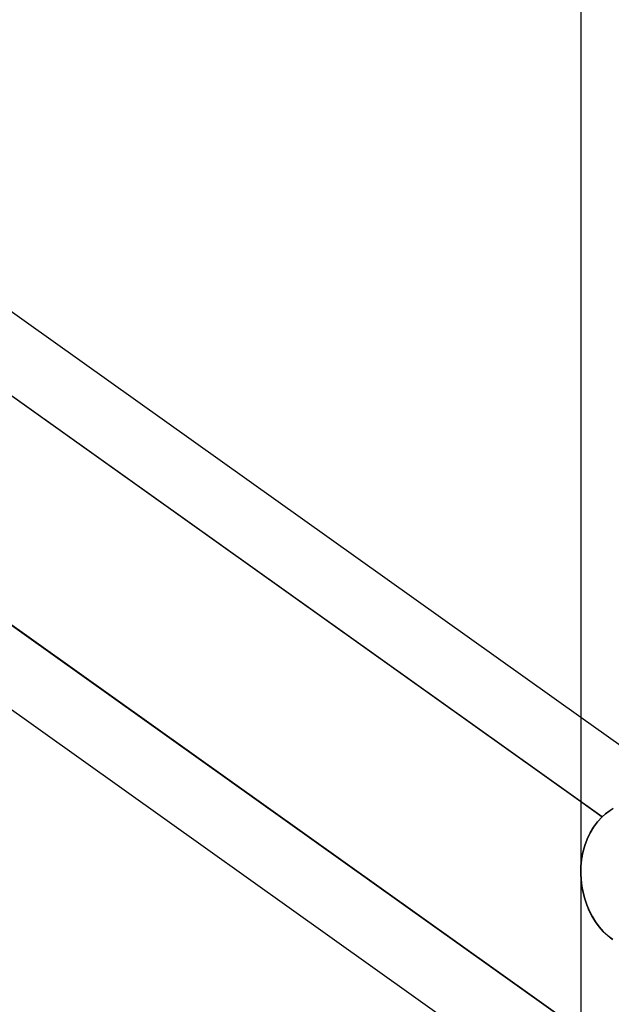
# Model space of a CAD drawing. Header units: millimetres. Extents: x -100 to 120, y -270 to 270.
# Tile 28 of 75: x 22 to 28, y -58 to -49. Entities that reach past the tile are written whole.
import ezdxf

# ---------------------------------------------------------------- set-up
doc = ezdxf.new("R2010")
doc.units = ezdxf.units.MM
doc.layers.add('MAIN-1', color=7, linetype='Continuous')
doc.layers.add('MAIN-2', color=7, linetype='Continuous')

msp = doc.modelspace()

# ---------------------------------------------------------------- linework, layer by layer
at = {"layer": 'MAIN-1'}
for p, q in [((27.4813, 0), (27.4813, -152.3991)), ((19.7242, -50.2469), (27.4813, -55.7731)), ((19.4963, -50.8714), (27.4813, -56.56)), ((19.4963, -53.7956), (27.4812, -59.4842))]:
    msp.add_line(p, q, dxfattribs=at)
at = {"layer": 'MAIN-2'}
for p, q in [((27.681, -56.7023), (19.0712, -50.5686)), ((19.1685, -52.7752), (27.753, -58.8909)), ((27.753, -58.8909), (19.1685, -52.7752)), ((27.4813, -55.7731), (29.4963, -57.2086)), ((27.4813, -56.56), (27.681, -56.7023)), ((27.746, -56.6492), (27.7814, -56.6265)), ((27.7815, -56.6264), (27.7461, -56.6492)), ((27.681, -56.7023), (27.638, -56.748)), ((27.638, -56.7481), (27.681, -56.7023)), ((27.7126, -56.6745), (27.681, -56.7023)), ((27.681, -56.7023), (27.7125, -56.6745)), ((27.7125, -56.6745), (27.746, -56.6492)), ((27.7461, -56.6492), (27.7126, -56.6745)), ((27.6, -56.7983), (27.5672, -56.8526)), ((27.5672, -56.8526), (27.5999, -56.7984)), ((27.5999, -56.7984), (27.638, -56.7481)), ((27.638, -56.748), (27.6, -56.7983)), ((27.5398, -56.9102), (27.5176, -56.9709)), ((27.5176, -56.971), (27.5397, -56.9103)), ((27.5397, -56.9103), (27.5672, -56.8526)), ((27.5672, -56.8526), (27.5398, -56.9102)), ((27.5006, -57.0341), (27.5176, -56.971)), ((27.5176, -56.9709), (27.5007, -57.0341)), ((27.5007, -57.0341), (27.489, -57.099)), ((27.489, -57.0991), (27.5006, -57.0341)), ((27.4826, -57.1653), (27.4814, -57.2322)), ((27.4814, -57.2324), (27.4826, -57.1654)), ((27.489, -57.099), (27.4826, -57.1653)), ((27.4826, -57.1654), (27.489, -57.0991)), ((27.4814, -57.2322), (27.4846, -57.2913)), ((27.4847, -57.2917), (27.4814, -57.2324)), ((27.4846, -57.2913), (27.4917, -57.3502)), ((27.4918, -57.3507), (27.4847, -57.2917)), ((27.4917, -57.3502), (27.5028, -57.4086)), ((27.5029, -57.409), (27.4918, -57.3507)), ((27.5028, -57.4086), (27.5178, -57.4662)), ((27.5179, -57.4666), (27.5029, -57.409)), ((27.5178, -57.4662), (27.5368, -57.5226)), ((27.5369, -57.523), (27.5179, -57.4666)), ((27.5368, -57.5226), (27.5598, -57.5774)), ((27.5599, -57.5778), (27.5369, -57.523)), ((27.5598, -57.5774), (27.5867, -57.6301)), ((27.5869, -57.6305), (27.5599, -57.5778)), ((27.5867, -57.6301), (27.6176, -57.6803)), ((27.6178, -57.6807), (27.5869, -57.6305)), ((27.6176, -57.6803), (27.6524, -57.7274)), ((27.6526, -57.7277), (27.6178, -57.6807)), ((27.6524, -57.7274), (27.6907, -57.7707)), ((27.6911, -57.7711), (27.6526, -57.7277)), ((27.6907, -57.7707), (27.7327, -57.8102)), ((27.7331, -57.8106), (27.6911, -57.7711)), ((27.7327, -57.8102), (27.7783, -57.8455)), ((27.7788, -57.8459), (27.7331, -57.8106))]:
    msp.add_line(p, q, dxfattribs=at)

doc.saveas('drawing.dxf')
